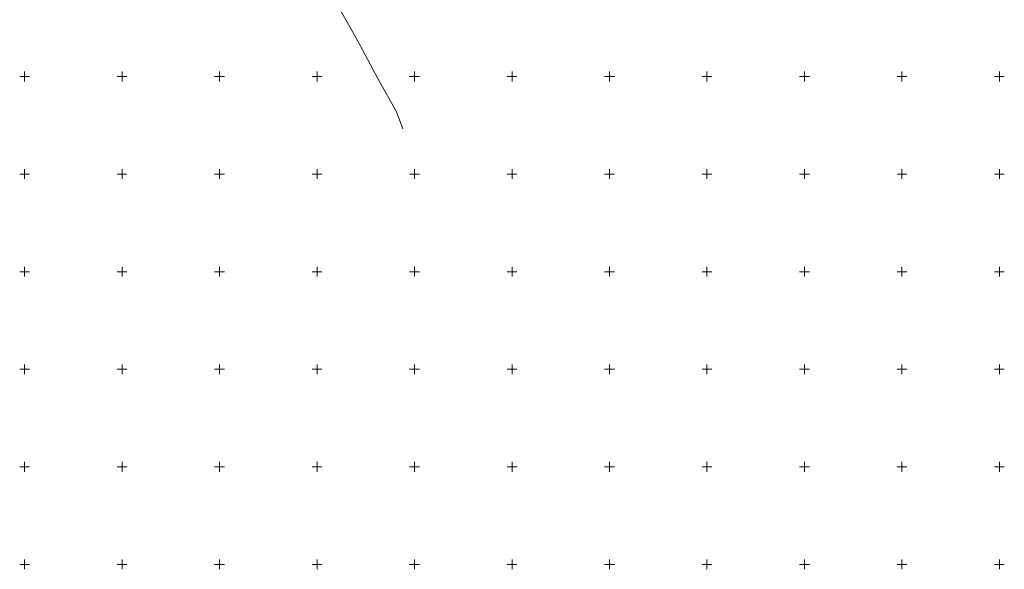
# Model space of a CAD drawing. Header units: metres. Extents: x 7582703 to 7587334, y 6019078 to 6022350.
# Tile 50 of 88: x 7584548 to 7585052, y 6020548 to 6020829. Entities that reach past the tile are written whole.
import ezdxf

# ---------------------------------------------------------------- set-up
doc = ezdxf.new("R2010")
doc.units = ezdxf.units.M
doc.header["$MEASUREMENT"] = 0
doc.linetypes.add('EGDE', pattern=[0])
doc.layers.add('Dzialki', color=7, linetype='EGDE', lineweight=60)

msp = doc.modelspace()

# ---------------------------------------------------------------- linework, layer by layer
at = {"layer": 'Dzialki', "lineweight": 9}
for p, q in [((7584718.14, 6020823.02), (7584710.01, 6020837.35)), ((7584722.08, 6020815.86), (7584718.14, 6020823.02)), ((7584731.44, 6020798.68), (7584722.08, 6020815.86)), ((7584550, 6020797.5), (7584550, 6020802.5)), ((7584600, 6020797.5), (7584600, 6020802.5)), ((7584650, 6020797.5), (7584650, 6020802.5)), ((7584700, 6020797.5), (7584700, 6020802.5)), ((7584750, 6020797.5), (7584750, 6020802.5)), ((7584800, 6020797.5), (7584800, 6020802.5)), ((7584850, 6020797.5), (7584850, 6020802.5)), ((7584900, 6020797.5), (7584900, 6020802.5)), ((7584950, 6020797.5), (7584950, 6020802.5)), ((7585000, 6020797.5), (7585000, 6020802.5)), ((7585050, 6020797.5), (7585050, 6020802.5)), ((7584547.5, 6020800), (7584552.5, 6020800)), ((7584597.5, 6020800), (7584602.5, 6020800)), ((7584647.5, 6020800), (7584652.5, 6020800)), ((7584697.5, 6020800), (7584702.5, 6020800)), ((7584740.79, 6020781.94), (7584731.44, 6020798.68)), ((7584747.5, 6020800), (7584752.5, 6020800)), ((7584797.5, 6020800), (7584802.5, 6020800)), ((7584847.5, 6020800), (7584852.5, 6020800)), ((7584897.5, 6020800), (7584902.5, 6020800)), ((7584947.5, 6020800), (7584952.5, 6020800)), ((7584997.5, 6020800), (7585002.5, 6020800)), ((7585047.5, 6020800), (7585052.5, 6020800)), ((7584744.02, 6020773.15), (7584740.79, 6020781.94)), ((7584550, 6020747.5), (7584550, 6020752.5)), ((7584600, 6020747.5), (7584600, 6020752.5)), ((7584650, 6020747.5), (7584650, 6020752.5)), ((7584700, 6020747.5), (7584700, 6020752.5)), ((7584750, 6020747.5), (7584750, 6020752.5)), ((7584800, 6020747.5), (7584800, 6020752.5)), ((7584850, 6020747.5), (7584850, 6020752.5)), ((7584900, 6020747.5), (7584900, 6020752.5)), ((7584950, 6020747.5), (7584950, 6020752.5)), ((7585000, 6020747.5), (7585000, 6020752.5)), ((7585050, 6020747.5), (7585050, 6020752.5)), ((7584547.5, 6020750), (7584552.5, 6020750)), ((7584597.5, 6020750), (7584602.5, 6020750)), ((7584647.5, 6020750), (7584652.5, 6020750)), ((7584697.5, 6020750), (7584702.5, 6020750)), ((7584747.5, 6020750), (7584752.5, 6020750)), ((7584797.5, 6020750), (7584802.5, 6020750)), ((7584847.5, 6020750), (7584852.5, 6020750)), ((7584897.5, 6020750), (7584902.5, 6020750)), ((7584947.5, 6020750), (7584952.5, 6020750)), ((7584997.5, 6020750), (7585002.5, 6020750)), ((7585047.5, 6020750), (7585052.5, 6020750)), ((7584550, 6020697.5), (7584550, 6020702.5)), ((7584600, 6020697.5), (7584600, 6020702.5)), ((7584650, 6020697.5), (7584650, 6020702.5)), ((7584700, 6020697.5), (7584700, 6020702.5)), ((7584750, 6020697.5), (7584750, 6020702.5)), ((7584800, 6020697.5), (7584800, 6020702.5)), ((7584850, 6020697.5), (7584850, 6020702.5)), ((7584900, 6020697.5), (7584900, 6020702.5)), ((7584950, 6020697.5), (7584950, 6020702.5)), ((7585000, 6020697.5), (7585000, 6020702.5)), ((7585050, 6020697.5), (7585050, 6020702.5)), ((7584547.5, 6020700), (7584552.5, 6020700)), ((7584597.5, 6020700), (7584602.5, 6020700)), ((7584647.5, 6020700), (7584652.5, 6020700)), ((7584697.5, 6020700), (7584702.5, 6020700)), ((7584747.5, 6020700), (7584752.5, 6020700)), ((7584797.5, 6020700), (7584802.5, 6020700)), ((7584847.5, 6020700), (7584852.5, 6020700)), ((7584897.5, 6020700), (7584902.5, 6020700)), ((7584947.5, 6020700), (7584952.5, 6020700)), ((7584997.5, 6020700), (7585002.5, 6020700)), ((7585047.5, 6020700), (7585052.5, 6020700)), ((7584550, 6020647.5), (7584550, 6020652.5)), ((7584600, 6020647.5), (7584600, 6020652.5)), ((7584650, 6020647.5), (7584650, 6020652.5)), ((7584700, 6020647.5), (7584700, 6020652.5)), ((7584750, 6020647.5), (7584750, 6020652.5)), ((7584800, 6020647.5), (7584800, 6020652.5)), ((7584850, 6020647.5), (7584850, 6020652.5)), ((7584900, 6020647.5), (7584900, 6020652.5)), ((7584950, 6020647.5), (7584950, 6020652.5)), ((7585000, 6020647.5), (7585000, 6020652.5)), ((7585050, 6020647.5), (7585050, 6020652.5)), ((7584547.5, 6020650), (7584552.5, 6020650)), ((7584597.5, 6020650), (7584602.5, 6020650)), ((7584647.5, 6020650), (7584652.5, 6020650)), ((7584697.5, 6020650), (7584702.5, 6020650)), ((7584747.5, 6020650), (7584752.5, 6020650)), ((7584797.5, 6020650), (7584802.5, 6020650)), ((7584847.5, 6020650), (7584852.5, 6020650)), ((7584897.5, 6020650), (7584902.5, 6020650)), ((7584947.5, 6020650), (7584952.5, 6020650)), ((7584997.5, 6020650), (7585002.5, 6020650)), ((7585047.5, 6020650), (7585052.5, 6020650)), ((7584547.5, 6020600), (7584552.5, 6020600)), ((7584550, 6020597.5), (7584550, 6020602.5)), ((7584597.5, 6020600), (7584602.5, 6020600)), ((7584600, 6020597.5), (7584600, 6020602.5)), ((7584647.5, 6020600), (7584652.5, 6020600)), ((7584650, 6020597.5), (7584650, 6020602.5)), ((7584697.5, 6020600), (7584702.5, 6020600)), ((7584700, 6020597.5), (7584700, 6020602.5)), ((7584747.5, 6020600), (7584752.5, 6020600)), ((7584750, 6020597.5), (7584750, 6020602.5)), ((7584797.5, 6020600), (7584802.5, 6020600)), ((7584800, 6020597.5), (7584800, 6020602.5)), ((7584847.5, 6020600), (7584852.5, 6020600)), ((7584850, 6020597.5), (7584850, 6020602.5)), ((7584897.5, 6020600), (7584902.5, 6020600)), ((7584900, 6020597.5), (7584900, 6020602.5)), ((7584947.5, 6020600), (7584952.5, 6020600)), ((7584950, 6020597.5), (7584950, 6020602.5)), ((7584997.5, 6020600), (7585002.5, 6020600)), ((7585000, 6020597.5), (7585000, 6020602.5)), ((7585047.5, 6020600), (7585052.5, 6020600)), ((7585050, 6020597.5), (7585050, 6020602.5)), ((7584547.5, 6020550), (7584552.5, 6020550)), ((7584550, 6020547.5), (7584550, 6020552.5)), ((7584597.5, 6020550), (7584602.5, 6020550)), ((7584600, 6020547.5), (7584600, 6020552.5)), ((7584647.5, 6020550), (7584652.5, 6020550)), ((7584650, 6020547.5), (7584650, 6020552.5)), ((7584697.5, 6020550), (7584702.5, 6020550)), ((7584700, 6020547.5), (7584700, 6020552.5)), ((7584747.5, 6020550), (7584752.5, 6020550)), ((7584750, 6020547.5), (7584750, 6020552.5)), ((7584797.5, 6020550), (7584802.5, 6020550)), ((7584800, 6020547.5), (7584800, 6020552.5)), ((7584847.5, 6020550), (7584852.5, 6020550)), ((7584850, 6020547.5), (7584850, 6020552.5)), ((7584897.5, 6020550), (7584902.5, 6020550)), ((7584900, 6020547.5), (7584900, 6020552.5)), ((7584947.5, 6020550), (7584952.5, 6020550)), ((7584950, 6020547.5), (7584950, 6020552.5)), ((7584997.5, 6020550), (7585002.5, 6020550)), ((7585000, 6020547.5), (7585000, 6020552.5)), ((7585047.5, 6020550), (7585052.5, 6020550)), ((7585050, 6020547.5), (7585050, 6020552.5))]:
    msp.add_line(p, q, dxfattribs=at)

doc.saveas('drawing.dxf')
